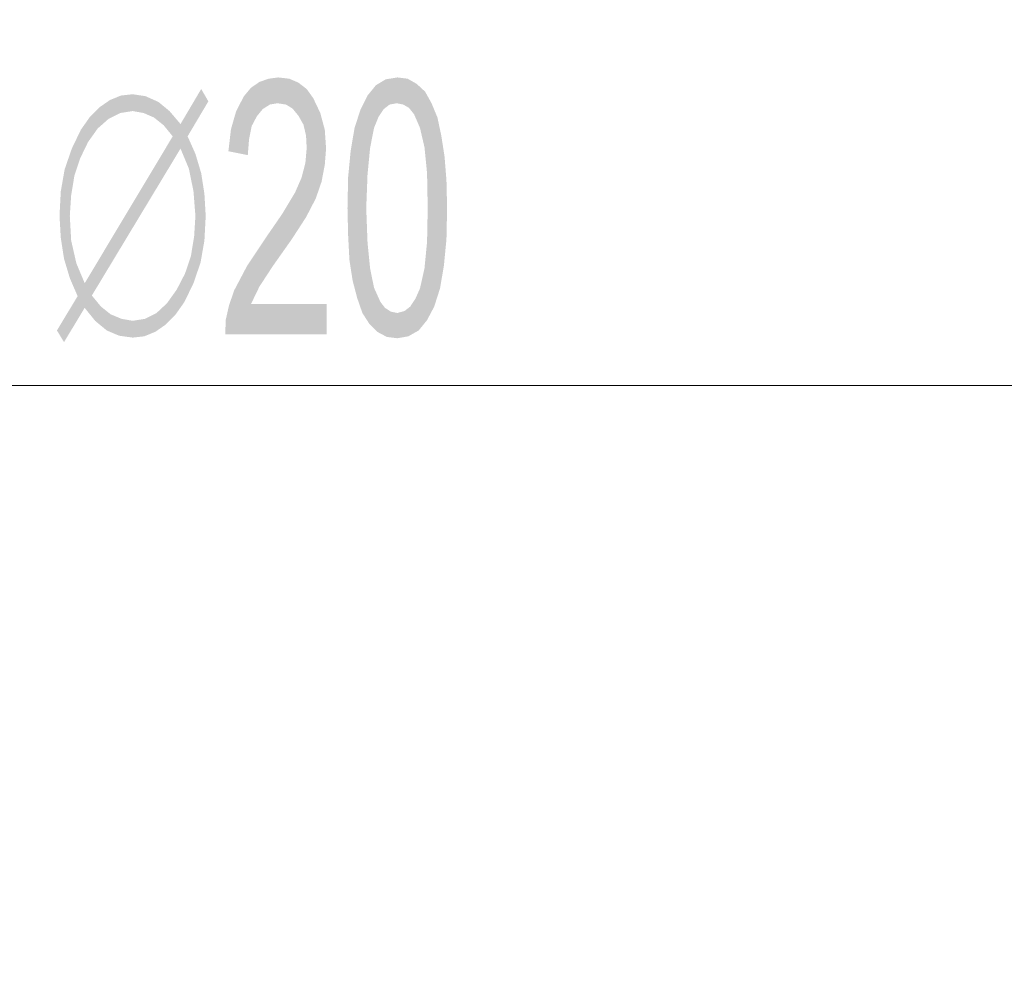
# Model space of a CAD drawing. Header units: millimetres. Extents: x -2603 to 1446, y -6775 to 6616.
# Tile 5 of 75: x -1721 to -1598, y -5771 to -5651. Entities that reach past the tile are written whole.
import ezdxf

# ---------------------------------------------------------------- set-up
doc = ezdxf.new("R2010")
doc.units = ezdxf.units.MM
doc.layers.get('0').update_dxf_attribs({"color": 252})

msp = doc.modelspace()

# ---------------------------------------------------------------- hatches: boundary and pattern name
h = msp.add_hatch(color=7)
h.dxf.hatch_style = 2
h.paths.add_polyline_path([(-1682.35, -5690.43), (-1694.98, -5690.43), (-1694.9, -5688.58), (-1694.5, -5686.81), (-1693.86, -5684.96), (-1692.25, -5681.9), (-1689.67, -5678.04), (-1687.9, -5675.47), (-1686.3, -5672.81), (-1685.49, -5670.96), (-1685.01, -5669.11), (-1684.85, -5667.26), (-1684.93, -5665.74), (-1685.25, -5664.37), (-1685.89, -5663.24), (-1686.62, -5662.36), (-1687.42, -5661.87), (-1688.47, -5661.71), (-1689.43, -5661.87), (-1690.32, -5662.44), (-1691.04, -5663.32), (-1691.68, -5664.53), (-1692.01, -5666.14), (-1692.17, -5668.15), (-1694.58, -5667.67), (-1694.26, -5664.93), (-1693.61, -5662.68), (-1692.65, -5660.83), (-1691.77, -5659.78), (-1690.72, -5659.06), (-1689.59, -5658.66), (-1688.39, -5658.5), (-1687.02, -5658.66), (-1685.89, -5659.14), (-1684.85, -5659.94), (-1684.04, -5661.07), (-1683.16, -5662.92), (-1682.6, -5665.01), (-1682.44, -5667.34), (-1682.6, -5669.35), (-1683, -5671.45), (-1683.72, -5673.54), (-1684.93, -5675.87), (-1686.7, -5678.6), (-1689.03, -5681.9), (-1690.72, -5684.48), (-1691.77, -5686.65), (-1682.35, -5686.65)])
h = msp.add_hatch(color=7)
h.dxf.hatch_style = 2
h.paths.add_polyline_path([(-1677.29, -5660.75), (-1676.24, -5659.46), (-1675.28, -5662.44)])
h = msp.add_hatch(color=7)
h.dxf.hatch_style = 2
h.paths.add_polyline_path([(-1676.24, -5659.46), (-1675.04, -5658.74), (-1673.59, -5658.5)])
h = msp.add_hatch(color=7)
h.dxf.hatch_style = 2
h.paths.add_polyline_path([(-1676.24, -5659.46), (-1673.59, -5658.5), (-1673.67, -5661.71)])
h = msp.add_hatch(color=7)
h.dxf.hatch_style = 2
h.paths.add_polyline_path([(-1676.24, -5659.46), (-1674.55, -5661.87), (-1675.28, -5662.44)])
h = msp.add_hatch(color=7)
h.dxf.hatch_style = 2
h.paths.add_polyline_path([(-1676.24, -5659.46), (-1673.67, -5661.71), (-1674.55, -5661.87)])
h = msp.add_hatch(color=7)
h.dxf.hatch_style = 2
h.paths.add_polyline_path([(-1673.59, -5658.5), (-1672.86, -5661.87), (-1673.67, -5661.71)])
h = msp.add_hatch(color=7)
h.dxf.hatch_style = 2
h.paths.add_polyline_path([(-1673.59, -5658.5), (-1672.3, -5658.66), (-1671.18, -5659.3)])
h = msp.add_hatch(color=7)
h.dxf.hatch_style = 2
h.paths.add_polyline_path([(-1673.59, -5658.5), (-1671.18, -5659.3), (-1672.86, -5661.87)])
h = msp.add_hatch(color=7)
h.dxf.hatch_style = 2
h.paths.add_polyline_path([(-1671.18, -5659.3), (-1672.14, -5662.28), (-1672.86, -5661.87)])
h = msp.add_hatch(color=7)
h.dxf.hatch_style = 2
h.paths.add_polyline_path([(-1671.18, -5659.3), (-1671.5, -5663.08), (-1672.14, -5662.28)])
h = msp.add_hatch(color=7)
h.dxf.hatch_style = 2
h.paths.add_polyline_path([(-1671.18, -5659.3), (-1670.77, -5664.77), (-1671.5, -5663.08)])
h = msp.add_hatch(color=7)
h.dxf.hatch_style = 2
h.paths.add_polyline_path([(-1671.18, -5659.3), (-1670.13, -5660.27), (-1669.33, -5661.71)])
h = msp.add_hatch(color=7)
h.dxf.hatch_style = 2
h.paths.add_polyline_path([(-1671.18, -5659.3), (-1669.33, -5661.71), (-1668.6, -5663.48)])
h = msp.add_hatch(color=7)
h.dxf.hatch_style = 2
h.paths.add_polyline_path([(-1671.18, -5659.3), (-1668.6, -5663.48), (-1670.77, -5664.77)])
h = msp.add_hatch(color=7)
h.dxf.hatch_style = 2
h.paths.add_polyline_path([(-1709.3, -5661.31), (-1707.93, -5660.75), (-1706.48, -5660.59)])
h = msp.add_hatch(color=7)
h.dxf.hatch_style = 2
h.paths.add_polyline_path([(-1709.3, -5661.31), (-1706.48, -5660.59), (-1706.48, -5662.68)])
h = msp.add_hatch(color=7)
h.dxf.hatch_style = 2
h.paths.add_polyline_path([(-1706.48, -5660.59), (-1704.88, -5660.83), (-1705.12, -5662.92)])
h = msp.add_hatch(color=7)
h.dxf.hatch_style = 2
h.paths.add_polyline_path([(-1706.48, -5660.59), (-1705.12, -5662.92), (-1706.48, -5662.68)])
h = msp.add_hatch(color=7)
h.dxf.hatch_style = 2
h.paths.add_polyline_path([(-1700.53, -5664.29), (-1697.96, -5659.94), (-1697.07, -5661.47)])
h = msp.add_hatch(color=7)
h.dxf.hatch_style = 2
h.paths.add_polyline_path([(-1710.59, -5662.2), (-1709.3, -5661.31), (-1708.01, -5662.92)])
h = msp.add_hatch(color=7)
h.dxf.hatch_style = 2
h.paths.add_polyline_path([(-1709.3, -5661.31), (-1706.48, -5662.68), (-1708.01, -5662.92)])
h = msp.add_hatch(color=7)
h.dxf.hatch_style = 2
h.paths.add_polyline_path([(-1704.88, -5660.83), (-1703.83, -5663.48), (-1705.12, -5662.92)])
h = msp.add_hatch(color=7)
h.dxf.hatch_style = 2
h.paths.add_polyline_path([(-1704.88, -5660.83), (-1703.27, -5661.55), (-1703.83, -5663.48)])
h = msp.add_hatch(color=7)
h.dxf.hatch_style = 2
h.paths.add_polyline_path([(-1703.27, -5661.55), (-1702.62, -5664.45), (-1703.83, -5663.48)])
h = msp.add_hatch(color=7)
h.dxf.hatch_style = 2
h.paths.add_polyline_path([(-1703.27, -5661.55), (-1701.9, -5662.68), (-1702.62, -5664.45)])
h = msp.add_hatch(color=7)
h.dxf.hatch_style = 2
h.paths.add_polyline_path([(-1697.07, -5661.47), (-1701.5, -5665.82), (-1700.53, -5664.29)])
h = msp.add_hatch(color=7)
h.dxf.hatch_style = 2
h.paths.add_polyline_path([(-1701.5, -5665.82), (-1697.07, -5661.47), (-1699.65, -5665.82)])
h = msp.add_hatch(color=7)
h.dxf.hatch_style = 2
h.paths.add_polyline_path([(-1678.9, -5664.77), (-1678.17, -5662.52), (-1677.29, -5660.75)])
h = msp.add_hatch(color=7)
h.dxf.hatch_style = 2
h.paths.add_polyline_path([(-1678.9, -5664.77), (-1677.29, -5660.75), (-1675.92, -5663.4)])
h = msp.add_hatch(color=7)
h.dxf.hatch_style = 2
h.paths.add_polyline_path([(-1677.29, -5660.75), (-1675.28, -5662.44), (-1675.92, -5663.4)])
h = msp.add_hatch(color=7)
h.dxf.hatch_style = 2
h.paths.add_polyline_path([(-1711.79, -5663.4), (-1710.59, -5662.2), (-1709.46, -5663.64)])
h = msp.add_hatch(color=7)
h.dxf.hatch_style = 2
h.paths.add_polyline_path([(-1710.59, -5662.2), (-1708.01, -5662.92), (-1709.46, -5663.64)])
h = msp.add_hatch(color=7)
h.dxf.hatch_style = 2
h.paths.add_polyline_path([(-1701.9, -5662.68), (-1701.5, -5665.82), (-1702.62, -5664.45)])
h = msp.add_hatch(color=7)
h.dxf.hatch_style = 2
h.paths.add_polyline_path([(-1701.9, -5662.68), (-1700.53, -5664.29), (-1701.5, -5665.82)])
h = msp.add_hatch(color=7)
h.dxf.hatch_style = 2
h.paths.add_polyline_path([(-1712.92, -5665.01), (-1711.79, -5663.4), (-1710.83, -5664.85)])
h = msp.add_hatch(color=7)
h.dxf.hatch_style = 2
h.paths.add_polyline_path([(-1711.79, -5663.4), (-1709.46, -5663.64), (-1710.83, -5664.85)])
h = msp.add_hatch(color=7)
h.dxf.hatch_style = 2
h.paths.add_polyline_path([(-1678.9, -5664.77), (-1675.92, -5663.4), (-1676.48, -5664.77)])
h = msp.add_hatch(color=7)
h.dxf.hatch_style = 2
h.paths.add_polyline_path([(-1668.6, -5663.48), (-1670.21, -5667.18), (-1670.77, -5664.77)])
h = msp.add_hatch(color=7)
h.dxf.hatch_style = 2
h.paths.add_polyline_path([(-1668.6, -5663.48), (-1668.12, -5665.74), (-1670.21, -5667.18)])
h = msp.add_hatch(color=7)
h.dxf.hatch_style = 2
h.paths.add_polyline_path([(-1714.04, -5667.34), (-1712.92, -5665.01), (-1712.03, -5666.54)])
h = msp.add_hatch(color=7)
h.dxf.hatch_style = 2
h.paths.add_polyline_path([(-1712.92, -5665.01), (-1710.83, -5664.85), (-1712.03, -5666.54)])
h = msp.add_hatch(color=7)
h.dxf.hatch_style = 2
h.paths.add_polyline_path([(-1676.48, -5664.77), (-1676.97, -5667.26), (-1679.38, -5667.59)])
h = msp.add_hatch(color=7)
h.dxf.hatch_style = 2
h.paths.add_polyline_path([(-1676.48, -5664.77), (-1679.38, -5667.59), (-1678.9, -5664.77)])
h = msp.add_hatch(color=7)
h.dxf.hatch_style = 2
h.paths.add_polyline_path([(-1714.04, -5667.34), (-1712.03, -5666.54), (-1713, -5668.55)])
h = msp.add_hatch(color=7)
h.dxf.hatch_style = 2
h.paths.add_polyline_path([(-1712.44, -5684.07), (-1701.5, -5665.82), (-1700.53, -5667.34)])
h = msp.add_hatch(color=7)
h.dxf.hatch_style = 2
h.paths.add_polyline_path([(-1701.5, -5665.82), (-1699.65, -5665.82), (-1700.53, -5667.34)])
h = msp.add_hatch(color=7)
h.dxf.hatch_style = 2
h.paths.add_polyline_path([(-1699.65, -5665.82), (-1699.49, -5669.84), (-1700.53, -5667.34)])
h = msp.add_hatch(color=7)
h.dxf.hatch_style = 2
h.paths.add_polyline_path([(-1699.65, -5665.82), (-1698.68, -5667.99), (-1697.96, -5670.4)])
h = msp.add_hatch(color=7)
h.dxf.hatch_style = 2
h.paths.add_polyline_path([(-1699.65, -5665.82), (-1697.96, -5670.4), (-1699.49, -5669.84)])
h = msp.add_hatch(color=7)
h.dxf.hatch_style = 2
h.paths.add_polyline_path([(-1670.21, -5667.18), (-1668.12, -5665.74), (-1667.72, -5668.31)])
h = msp.add_hatch(color=7)
h.dxf.hatch_style = 2
h.paths.add_polyline_path([(-1714.93, -5669.92), (-1714.04, -5667.34), (-1713, -5668.55)])
h = msp.add_hatch(color=7)
h.dxf.hatch_style = 2
h.paths.add_polyline_path([(-1712.44, -5684.07), (-1700.53, -5667.34), (-1711.55, -5685.6)])
h = msp.add_hatch(color=7)
h.dxf.hatch_style = 2
h.paths.add_polyline_path([(-1676.97, -5667.26), (-1677.29, -5670.56), (-1679.7, -5670.88)])
h = msp.add_hatch(color=7)
h.dxf.hatch_style = 2
h.paths.add_polyline_path([(-1676.97, -5667.26), (-1679.7, -5670.88), (-1679.38, -5667.59)])
h = msp.add_hatch(color=7)
h.dxf.hatch_style = 2
h.paths.add_polyline_path([(-1669.89, -5670.4), (-1670.21, -5667.18), (-1667.72, -5668.31)])
h = msp.add_hatch(color=7)
h.dxf.hatch_style = 2
h.paths.add_polyline_path([(-1714.93, -5669.92), (-1713, -5668.55), (-1713.72, -5670.72)])
h = msp.add_hatch(color=7)
h.dxf.hatch_style = 2
h.paths.add_polyline_path([(-1669.89, -5670.4), (-1667.72, -5668.31), (-1667.48, -5671.28)])
h = msp.add_hatch(color=7)
h.dxf.hatch_style = 2
h.paths.add_polyline_path([(-1715.41, -5672.65), (-1714.93, -5669.92), (-1713.72, -5670.72)])
h = msp.add_hatch(color=7)
h.dxf.hatch_style = 2
h.paths.add_polyline_path([(-1697.96, -5670.4), (-1698.92, -5672.65), (-1699.49, -5669.84)])
h = msp.add_hatch(color=7)
h.dxf.hatch_style = 2
h.paths.add_polyline_path([(-1697.96, -5670.4), (-1697.56, -5672.97), (-1698.92, -5672.65)])
h = msp.add_hatch(color=7)
h.dxf.hatch_style = 2
h.paths.add_polyline_path([(-1669.81, -5674.74), (-1669.89, -5670.4), (-1667.48, -5671.28)])
h = msp.add_hatch(color=7)
h.dxf.hatch_style = 2
h.paths.add_polyline_path([(-1715.41, -5672.65), (-1713.72, -5670.72), (-1714.12, -5673.13)])
h = msp.add_hatch(color=7)
h.dxf.hatch_style = 2
h.paths.add_polyline_path([(-1677.29, -5670.56), (-1677.45, -5674.74), (-1679.78, -5674.74)])
h = msp.add_hatch(color=7)
h.dxf.hatch_style = 2
h.paths.add_polyline_path([(-1677.29, -5670.56), (-1679.78, -5674.74), (-1679.7, -5670.88)])
h = msp.add_hatch(color=7)
h.dxf.hatch_style = 2
h.paths.add_polyline_path([(-1669.81, -5674.74), (-1667.48, -5671.28), (-1667.4, -5674.74)])
h = msp.add_hatch(color=7)
h.dxf.hatch_style = 2
h.paths.add_polyline_path([(-1715.57, -5675.71), (-1715.41, -5672.65), (-1714.12, -5673.13)])
h = msp.add_hatch(color=7)
h.dxf.hatch_style = 2
h.paths.add_polyline_path([(-1697.56, -5672.97), (-1698.68, -5675.71), (-1698.92, -5672.65)])
h = msp.add_hatch(color=7)
h.dxf.hatch_style = 2
h.paths.add_polyline_path([(-1715.57, -5675.71), (-1714.12, -5673.13), (-1714.29, -5675.71)])
h = msp.add_hatch(color=7)
h.dxf.hatch_style = 2
h.paths.add_polyline_path([(-1697.56, -5672.97), (-1697.4, -5675.71), (-1698.68, -5675.71)])
h = msp.add_hatch(color=7)
h.dxf.hatch_style = 2
h.paths.add_polyline_path([(-1677.45, -5674.74), (-1679.7, -5678.12), (-1679.78, -5674.74)])
h = msp.add_hatch(color=7)
h.dxf.hatch_style = 2
h.paths.add_polyline_path([(-1677.45, -5674.74), (-1677.29, -5679.01), (-1679.7, -5678.12)])
h = msp.add_hatch(color=7)
h.dxf.hatch_style = 2
h.paths.add_polyline_path([(-1669.89, -5678.93), (-1669.81, -5674.74), (-1667.4, -5674.74)])
h = msp.add_hatch(color=7)
h.dxf.hatch_style = 2
h.paths.add_polyline_path([(-1669.89, -5678.93), (-1667.4, -5674.74), (-1667.48, -5678.6)])
h = msp.add_hatch(color=7)
h.dxf.hatch_style = 2
h.paths.add_polyline_path([(-1715.41, -5678.44), (-1715.57, -5675.71), (-1714.29, -5675.71)])
h = msp.add_hatch(color=7)
h.dxf.hatch_style = 2
h.paths.add_polyline_path([(-1715.41, -5678.44), (-1714.29, -5675.71), (-1714.12, -5678.76)])
h = msp.add_hatch(color=7)
h.dxf.hatch_style = 2
h.paths.add_polyline_path([(-1698.84, -5678.28), (-1698.68, -5675.71), (-1697.4, -5675.71)])
h = msp.add_hatch(color=7)
h.dxf.hatch_style = 2
h.paths.add_polyline_path([(-1698.84, -5678.28), (-1697.4, -5675.71), (-1697.56, -5678.76)])
h = msp.add_hatch(color=7)
h.dxf.hatch_style = 2
h.paths.add_polyline_path([(-1715.01, -5681.02), (-1715.41, -5678.44), (-1714.12, -5678.76)])
h = msp.add_hatch(color=7)
h.dxf.hatch_style = 2
h.paths.add_polyline_path([(-1715.01, -5681.02), (-1714.12, -5678.76), (-1713.48, -5681.58)])
h = msp.add_hatch(color=7)
h.dxf.hatch_style = 2
h.paths.add_polyline_path([(-1697.56, -5678.76), (-1699.24, -5680.7), (-1698.84, -5678.28)])
h = msp.add_hatch(color=7)
h.dxf.hatch_style = 2
h.paths.add_polyline_path([(-1697.56, -5678.76), (-1698.04, -5681.5), (-1699.24, -5680.7)])
h = msp.add_hatch(color=7)
h.dxf.hatch_style = 2
h.paths.add_polyline_path([(-1677.29, -5679.01), (-1679.54, -5681.18), (-1679.7, -5678.12)])
h = msp.add_hatch(color=7)
h.dxf.hatch_style = 2
h.paths.add_polyline_path([(-1677.29, -5679.01), (-1676.97, -5682.22), (-1679.54, -5681.18)])
h = msp.add_hatch(color=7)
h.dxf.hatch_style = 2
h.paths.add_polyline_path([(-1670.21, -5682.22), (-1669.89, -5678.93), (-1667.48, -5678.6)])
h = msp.add_hatch(color=7)
h.dxf.hatch_style = 2
h.paths.add_polyline_path([(-1670.21, -5682.22), (-1667.48, -5678.6), (-1667.8, -5681.9)])
h = msp.add_hatch(color=7)
h.dxf.hatch_style = 2
h.paths.add_polyline_path([(-1713.48, -5681.58), (-1714.29, -5683.43), (-1715.01, -5681.02)])
h = msp.add_hatch(color=7)
h.dxf.hatch_style = 2
h.paths.add_polyline_path([(-1698.04, -5681.5), (-1699.97, -5682.87), (-1699.24, -5680.7)])
h = msp.add_hatch(color=7)
h.dxf.hatch_style = 2
h.paths.add_polyline_path([(-1698.04, -5681.5), (-1698.92, -5684.07), (-1699.97, -5682.87)])
h = msp.add_hatch(color=7)
h.dxf.hatch_style = 2
h.paths.add_polyline_path([(-1676.97, -5682.22), (-1679.14, -5683.75), (-1679.54, -5681.18)])
h = msp.add_hatch(color=7)
h.dxf.hatch_style = 2
h.paths.add_polyline_path([(-1713.48, -5681.58), (-1713.32, -5685.68), (-1714.29, -5683.43)])
h = msp.add_hatch(color=7)
h.dxf.hatch_style = 2
h.paths.add_polyline_path([(-1713.48, -5681.58), (-1712.44, -5684.07), (-1712.44, -5687.13)])
h = msp.add_hatch(color=7)
h.dxf.hatch_style = 2
h.paths.add_polyline_path([(-1713.48, -5681.58), (-1712.44, -5687.13), (-1713.32, -5685.68)])
h = msp.add_hatch(color=7)
h.dxf.hatch_style = 2
h.paths.add_polyline_path([(-1678.57, -5685.92), (-1679.14, -5683.75), (-1676.97, -5682.22)])
h = msp.add_hatch(color=7)
h.dxf.hatch_style = 2
h.paths.add_polyline_path([(-1678.57, -5685.92), (-1676.97, -5682.22), (-1676.48, -5684.64)])
h = msp.add_hatch(color=7)
h.dxf.hatch_style = 2
h.paths.add_polyline_path([(-1670.77, -5684.72), (-1670.21, -5682.22), (-1667.8, -5681.9)])
h = msp.add_hatch(color=7)
h.dxf.hatch_style = 2
h.paths.add_polyline_path([(-1670.77, -5684.72), (-1667.8, -5681.9), (-1668.28, -5684.72)])
h = msp.add_hatch(color=7)
h.dxf.hatch_style = 2
h.paths.add_polyline_path([(-1698.92, -5684.07), (-1701.01, -5684.88), (-1699.97, -5682.87)])
h = msp.add_hatch(color=7)
h.dxf.hatch_style = 2
h.paths.add_polyline_path([(-1712.44, -5687.13), (-1712.44, -5684.07), (-1711.55, -5685.6)])
h = msp.add_hatch(color=7)
h.dxf.hatch_style = 2
h.paths.add_polyline_path([(-1700.05, -5686.41), (-1702.22, -5686.57), (-1701.01, -5684.88)])
h = msp.add_hatch(color=7)
h.dxf.hatch_style = 2
h.paths.add_polyline_path([(-1698.92, -5684.07), (-1700.05, -5686.41), (-1701.01, -5684.88)])
h = msp.add_hatch(color=7)
h.dxf.hatch_style = 2
h.paths.add_polyline_path([(-1676.08, -5690.11), (-1678.57, -5685.92), (-1676.48, -5684.64)])
h = msp.add_hatch(color=7)
h.dxf.hatch_style = 2
h.paths.add_polyline_path([(-1676.08, -5690.11), (-1676.48, -5684.64), (-1675.68, -5686.41)])
h = msp.add_hatch(color=7)
h.dxf.hatch_style = 2
h.paths.add_polyline_path([(-1668.28, -5684.72), (-1669.89, -5688.66), (-1671.34, -5686)])
h = msp.add_hatch(color=7)
h.dxf.hatch_style = 2
h.paths.add_polyline_path([(-1668.28, -5684.72), (-1671.34, -5686), (-1670.77, -5684.72)])
h = msp.add_hatch(color=7)
h.dxf.hatch_style = 2
h.paths.add_polyline_path([(-1668.28, -5684.72), (-1669, -5686.97), (-1669.89, -5688.66)])
h = msp.add_hatch(color=7)
h.dxf.hatch_style = 2
h.paths.add_polyline_path([(-1712.44, -5687.13), (-1715.89, -5689.94), (-1713.32, -5685.68)])
h = msp.add_hatch(color=7)
h.dxf.hatch_style = 2
h.paths.add_polyline_path([(-1711.15, -5688.74), (-1712.44, -5687.13), (-1711.55, -5685.6)])
h = msp.add_hatch(color=7)
h.dxf.hatch_style = 2
h.paths.add_polyline_path([(-1711.15, -5688.74), (-1711.55, -5685.6), (-1710.42, -5686.97)])
h = msp.add_hatch(color=7)
h.dxf.hatch_style = 2
h.paths.add_polyline_path([(-1700.05, -5686.41), (-1701.18, -5688.01), (-1702.22, -5686.57)])
h = msp.add_hatch(color=7)
h.dxf.hatch_style = 2
h.paths.add_polyline_path([(-1676.08, -5690.11), (-1677.93, -5687.77), (-1678.57, -5685.92)])
h = msp.add_hatch(color=7)
h.dxf.hatch_style = 2
h.paths.add_polyline_path([(-1676.08, -5690.11), (-1675.68, -5686.41), (-1675.12, -5687.13)])
h = msp.add_hatch(color=7)
h.dxf.hatch_style = 2
h.paths.add_polyline_path([(-1669.89, -5688.66), (-1671.98, -5686.97), (-1671.34, -5686)])
h = msp.add_hatch(color=7)
h.dxf.hatch_style = 2
h.paths.add_polyline_path([(-1712.44, -5687.13), (-1715.01, -5691.39), (-1715.89, -5689.94)])
h = msp.add_hatch(color=7)
h.dxf.hatch_style = 2
h.paths.add_polyline_path([(-1709.7, -5689.94), (-1711.15, -5688.74), (-1710.42, -5686.97)])
h = msp.add_hatch(color=7)
h.dxf.hatch_style = 2
h.paths.add_polyline_path([(-1709.7, -5689.94), (-1710.42, -5686.97), (-1709.22, -5687.93)])
h = msp.add_hatch(color=7)
h.dxf.hatch_style = 2
h.paths.add_polyline_path([(-1701.18, -5688.01), (-1703.51, -5687.77), (-1702.22, -5686.57)])
h = msp.add_hatch(color=7)
h.dxf.hatch_style = 2
h.paths.add_polyline_path([(-1676.08, -5690.11), (-1675.12, -5687.13), (-1674.39, -5687.61)])
h = msp.add_hatch(color=7)
h.dxf.hatch_style = 2
h.paths.add_polyline_path([(-1674.39, -5687.61), (-1674.88, -5690.75), (-1676.08, -5690.11)])
h = msp.add_hatch(color=7)
h.dxf.hatch_style = 2
h.paths.add_polyline_path([(-1674.39, -5687.61), (-1673.59, -5690.91), (-1674.88, -5690.75)])
h = msp.add_hatch(color=7)
h.dxf.hatch_style = 2
h.paths.add_polyline_path([(-1674.39, -5687.61), (-1673.59, -5687.77), (-1673.59, -5690.91)])
h = msp.add_hatch(color=7)
h.dxf.hatch_style = 2
h.paths.add_polyline_path([(-1670.93, -5689.94), (-1673.59, -5687.77), (-1672.7, -5687.53)])
h = msp.add_hatch(color=7)
h.dxf.hatch_style = 2
h.paths.add_polyline_path([(-1670.93, -5689.94), (-1672.7, -5687.53), (-1671.98, -5686.97)])
h = msp.add_hatch(color=7)
h.dxf.hatch_style = 2
h.paths.add_polyline_path([(-1669.89, -5688.66), (-1670.93, -5689.94), (-1671.98, -5686.97)])
h = msp.add_hatch(color=7)
h.dxf.hatch_style = 2
h.paths.add_polyline_path([(-1708.17, -5690.59), (-1709.7, -5689.94), (-1709.22, -5687.93)])
h = msp.add_hatch(color=7)
h.dxf.hatch_style = 2
h.paths.add_polyline_path([(-1708.17, -5690.59), (-1709.22, -5687.93), (-1707.85, -5688.5)])
h = msp.add_hatch(color=7)
h.dxf.hatch_style = 2
h.paths.add_polyline_path([(-1706.48, -5690.83), (-1708.17, -5690.59), (-1707.85, -5688.5)])
h = msp.add_hatch(color=7)
h.dxf.hatch_style = 2
h.paths.add_polyline_path([(-1706.48, -5690.83), (-1707.85, -5688.5), (-1706.48, -5688.74)])
h = msp.add_hatch(color=7)
h.dxf.hatch_style = 2
h.paths.add_polyline_path([(-1703.67, -5690.11), (-1706.48, -5688.74), (-1704.96, -5688.5)])
h = msp.add_hatch(color=7)
h.dxf.hatch_style = 2
h.paths.add_polyline_path([(-1703.67, -5690.11), (-1706.48, -5690.83), (-1706.48, -5688.74)])
h = msp.add_hatch(color=7)
h.dxf.hatch_style = 2
h.paths.add_polyline_path([(-1702.38, -5689.22), (-1704.96, -5688.5), (-1703.51, -5687.77)])
h = msp.add_hatch(color=7)
h.dxf.hatch_style = 2
h.paths.add_polyline_path([(-1702.38, -5689.22), (-1703.67, -5690.11), (-1704.96, -5688.5)])
h = msp.add_hatch(color=7)
h.dxf.hatch_style = 2
h.paths.add_polyline_path([(-1701.18, -5688.01), (-1702.38, -5689.22), (-1703.51, -5687.77)])
h = msp.add_hatch(color=7)
h.dxf.hatch_style = 2
h.paths.add_polyline_path([(-1676.08, -5690.11), (-1677.05, -5689.14), (-1677.93, -5687.77)])
h = msp.add_hatch(color=7)
h.dxf.hatch_style = 2
h.paths.add_polyline_path([(-1670.93, -5689.94), (-1673.59, -5690.91), (-1673.59, -5687.77)])
h = msp.add_hatch(color=7)
h.dxf.hatch_style = 2
h.paths.add_polyline_path([(-1670.93, -5689.94), (-1672.22, -5690.67), (-1673.59, -5690.91)])
h = msp.add_hatch(color=7)
h.dxf.hatch_style = 2
h.paths.add_polyline_path([(-1703.67, -5690.11), (-1705.04, -5690.67), (-1706.48, -5690.83)])

# ---------------------------------------------------------------- linework, layer by layer
at = {"color": 7, "lineweight": 0}
msp.add_lwpolyline([(-1521.26, -5400), (-1521.26, -5696.78), (-1863.72, -5696.78), (-1863.72, -6014.64)], dxfattribs=at)

doc.saveas('drawing.dxf')
